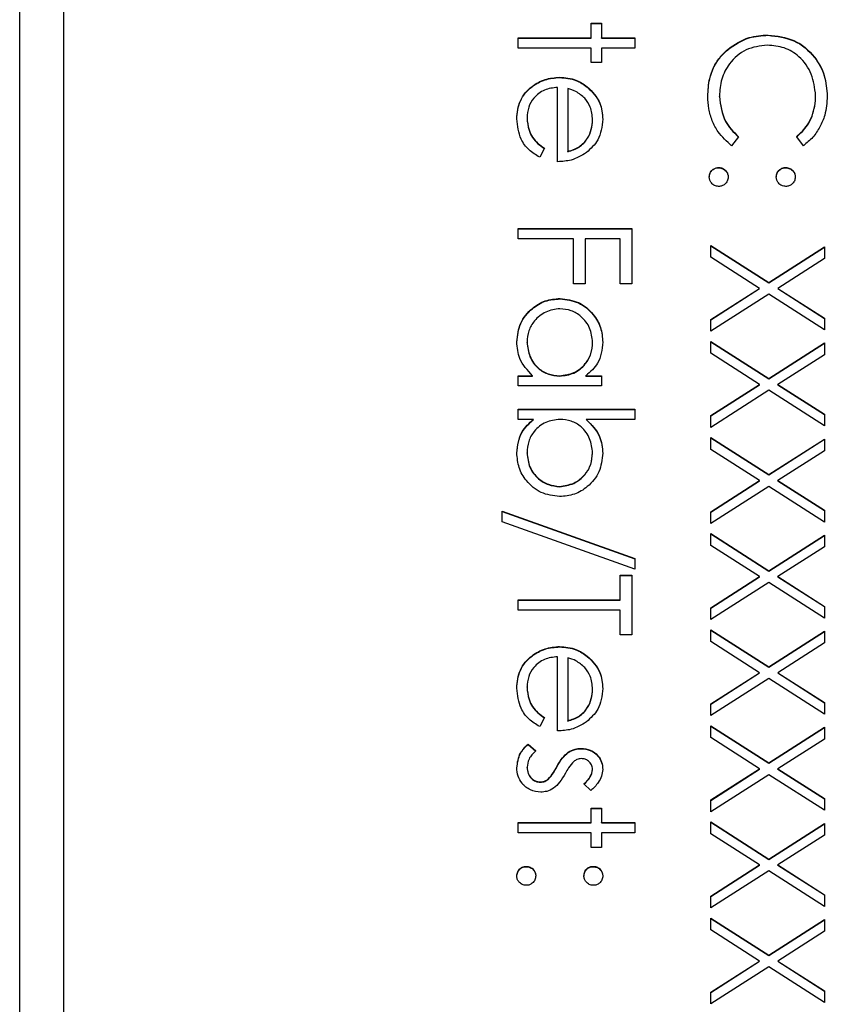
# Model space of a CAD drawing. Header units: millimetres. Extents: x 411 to 1892, y 42 to 1259.
# Tile 9 of 25: x 1751.27 to 1760.5, y 649.01 to 660.27. Entities that reach past the tile are written whole.
import ezdxf

# ---------------------------------------------------------------- set-up
doc = ezdxf.new("R2010")
doc.units = ezdxf.units.MM

msp = doc.modelspace()

# ---------------------------------------------------------------- linework, layer by layer
at = {"color": 7, "linetype": 'Continuous', "lineweight": 25}
for p, q in [((1751.268, 643.373), (1751.268, 684.373)), ((1751.768, 681.863), (1751.768, 645.887)), ((1757.801, 660.228), (1757.918, 660.228)), ((1757.801, 660.061), (1757.801, 660.228)), ((1757.801, 660.224), (1757.918, 660.224)), ((1757.918, 660.228), (1757.918, 660.061)), ((1756.968, 660.061), (1757.801, 660.061)), ((1756.968, 659.944), (1756.968, 660.061)), ((1756.968, 660.057), (1757.801, 660.057)), ((1757.801, 660.057), (1757.801, 660.061)), ((1757.918, 660.061), (1758.301, 660.061)), ((1757.918, 660.057), (1757.918, 660.061)), ((1757.918, 660.057), (1758.301, 660.057)), ((1758.301, 660.061), (1758.301, 659.944)), ((1759.825, 660.091), (1759.825, 660.094)), ((1757.801, 659.944), (1756.968, 659.944)), ((1757.801, 659.778), (1757.801, 659.944)), ((1757.918, 659.944), (1757.918, 659.778)), ((1758.301, 659.944), (1757.918, 659.944)), ((1759.362, 659.926), (1759.362, 659.93)), ((1757.918, 659.778), (1757.801, 659.778)), ((1757.44, 659.608), (1757.44, 659.611)), ((1757.418, 658.645), (1757.418, 659.495)), ((1757.534, 659.482), (1757.534, 658.762)), ((1757.757, 659.498), (1757.757, 659.502)), ((1759.268, 659.391), (1759.268, 659.395)), ((1760.368, 659.399), (1760.368, 659.403)), ((1757.068, 659.145), (1757.068, 659.148)), ((1757.818, 659.121), (1757.818, 659.125)), ((1759.484, 658.931), (1759.407, 658.828)), ((1760.229, 658.828), (1760.151, 658.931)), ((1757.268, 658.799), (1757.213, 658.695)), ((1757.534, 658.758), (1757.534, 658.762)), ((1759.259, 658.575), (1759.259, 658.579)), ((1760.026, 658.575), (1760.026, 658.579)), ((1756.968, 657.763), (1756.968, 657.879)), ((1756.968, 657.879), (1758.268, 657.879)), ((1756.968, 657.875), (1758.268, 657.875)), ((1758.268, 657.879), (1758.268, 657.246)), ((1757.601, 657.763), (1756.968, 657.763)), ((1757.601, 657.246), (1757.601, 657.763)), ((1757.734, 657.763), (1757.734, 657.246)), ((1758.134, 657.763), (1757.734, 657.763)), ((1758.134, 657.246), (1758.134, 657.763)), ((1759.168, 657.688), (1759.831, 657.263)), ((1759.168, 657.553), (1759.168, 657.688)), ((1759.168, 657.684), (1759.831, 657.26)), ((1759.831, 657.263), (1760.468, 657.671)), ((1760.468, 657.671), (1760.468, 657.536)), ((1759.831, 657.26), (1760.468, 657.667)), ((1759.725, 657.196), (1759.168, 657.553)), ((1760.468, 657.536), (1759.936, 657.196)), ((1757.734, 657.246), (1757.601, 657.246)), ((1758.268, 657.246), (1758.134, 657.246)), ((1759.831, 657.26), (1759.831, 657.263)), ((1759.168, 656.839), (1759.725, 657.196)), ((1759.168, 656.836), (1759.725, 657.193)), ((1759.831, 657.129), (1759.168, 656.705)), ((1759.725, 657.193), (1759.725, 657.196)), ((1760.468, 656.722), (1759.831, 657.129)), ((1759.936, 657.196), (1760.468, 656.856)), ((1759.936, 657.193), (1759.936, 657.196)), ((1759.936, 657.193), (1760.468, 656.852)), ((1757.445, 657.076), (1757.445, 657.08)), ((1759.168, 656.705), (1759.168, 656.839)), ((1760.468, 656.856), (1760.468, 656.722)), ((1757.068, 656.577), (1757.068, 656.581)), ((1757.818, 656.576), (1757.818, 656.579)), ((1759.168, 656.588), (1759.831, 656.164)), ((1759.168, 656.454), (1759.168, 656.588)), ((1759.168, 656.585), (1759.831, 656.16)), ((1759.831, 656.164), (1760.468, 656.572)), ((1759.831, 656.16), (1760.468, 656.568)), ((1760.468, 656.572), (1760.468, 656.437)), ((1759.725, 656.097), (1759.168, 656.454)), ((1760.468, 656.437), (1759.936, 656.097)), ((1756.968, 656.197), (1757.132, 656.197)), ((1756.968, 656.08), (1756.968, 656.197)), ((1756.968, 656.193), (1757.132, 656.193)), ((1757.132, 656.193), (1757.132, 656.197)), ((1757.441, 656.193), (1757.441, 656.197)), ((1757.742, 656.197), (1757.918, 656.197)), ((1757.742, 656.193), (1757.742, 656.197)), ((1757.742, 656.193), (1757.918, 656.193)), ((1757.918, 656.197), (1757.918, 656.08)), ((1759.168, 655.74), (1759.725, 656.097)), ((1759.168, 655.737), (1759.725, 656.093)), ((1759.725, 656.093), (1759.725, 656.097)), ((1759.831, 656.16), (1759.831, 656.164)), ((1759.936, 656.097), (1760.468, 655.757)), ((1759.936, 656.093), (1759.936, 656.097)), ((1759.936, 656.093), (1760.468, 655.753)), ((1757.918, 656.08), (1756.968, 656.08)), ((1759.831, 656.03), (1759.168, 655.606)), ((1760.468, 655.622), (1759.831, 656.03)), ((1756.968, 655.814), (1758.301, 655.814)), ((1756.968, 655.697), (1756.968, 655.814)), ((1756.968, 655.81), (1758.301, 655.81)), ((1758.301, 655.814), (1758.301, 655.697)), ((1760.468, 655.757), (1760.468, 655.622)), ((1757.143, 655.697), (1756.968, 655.697)), ((1757.143, 655.694), (1757.143, 655.697)), ((1758.301, 655.697), (1757.745, 655.697)), ((1757.745, 655.694), (1757.745, 655.697)), ((1759.168, 655.606), (1759.168, 655.74)), ((1759.168, 655.489), (1759.831, 655.065)), ((1759.168, 655.354), (1759.168, 655.489)), ((1759.168, 655.485), (1759.831, 655.061)), ((1759.831, 655.065), (1760.468, 655.472)), ((1759.831, 655.061), (1760.468, 655.469)), ((1760.468, 655.472), (1760.468, 655.338)), ((1757.068, 655.311), (1757.068, 655.315)), ((1757.818, 655.309), (1757.818, 655.313)), ((1759.725, 654.998), (1759.168, 655.354)), ((1760.468, 655.338), (1759.936, 654.998)), ((1759.168, 654.641), (1759.725, 654.998)), ((1759.168, 654.637), (1759.725, 654.994)), ((1759.725, 654.994), (1759.725, 654.998)), ((1759.831, 655.061), (1759.831, 655.065)), ((1759.936, 654.998), (1760.468, 654.658)), ((1759.936, 654.994), (1759.936, 654.998)), ((1759.936, 654.994), (1760.468, 654.654)), ((1757.441, 654.927), (1757.441, 654.931)), ((1759.831, 654.93), (1759.168, 654.506)), ((1760.468, 654.523), (1759.831, 654.93)), ((1756.784, 654.648), (1758.301, 654.105)), ((1756.784, 654.525), (1756.784, 654.648)), ((1756.784, 654.644), (1758.301, 654.101)), ((1759.168, 654.506), (1759.168, 654.641)), ((1760.468, 654.658), (1760.468, 654.523)), ((1758.301, 653.982), (1756.784, 654.525)), ((1759.168, 654.39), (1759.831, 653.966)), ((1759.168, 654.255), (1759.168, 654.39)), ((1759.168, 654.386), (1759.831, 653.962)), ((1759.831, 653.966), (1760.468, 654.373)), ((1759.831, 653.962), (1760.468, 654.369)), ((1760.468, 654.373), (1760.468, 654.239)), ((1759.725, 653.898), (1759.168, 654.255)), ((1760.468, 654.239), (1759.936, 653.898)), ((1758.301, 654.105), (1758.301, 653.982)), ((1759.831, 653.962), (1759.831, 653.966)), ((1758.134, 653.915), (1758.268, 653.915)), ((1758.134, 653.632), (1758.134, 653.915)), ((1758.134, 653.911), (1758.268, 653.911)), ((1758.268, 653.915), (1758.268, 653.232)), ((1759.168, 653.542), (1759.725, 653.898)), ((1759.168, 653.538), (1759.725, 653.895)), ((1759.725, 653.895), (1759.725, 653.898)), ((1759.936, 653.898), (1760.468, 653.558)), ((1759.936, 653.895), (1759.936, 653.898)), ((1759.936, 653.895), (1760.468, 653.555)), ((1759.831, 653.831), (1759.168, 653.407)), ((1760.468, 653.424), (1759.831, 653.831)), ((1756.968, 653.632), (1758.134, 653.632)), ((1756.968, 653.515), (1756.968, 653.632)), ((1756.968, 653.628), (1758.134, 653.628)), ((1758.134, 653.628), (1758.134, 653.632)), ((1758.134, 653.515), (1756.968, 653.515)), ((1758.134, 653.232), (1758.134, 653.515)), ((1759.168, 653.407), (1759.168, 653.542)), ((1760.468, 653.558), (1760.468, 653.424)), ((1759.168, 653.29), (1759.831, 652.866)), ((1759.168, 653.156), (1759.168, 653.29)), ((1759.168, 653.287), (1759.831, 652.863)), ((1758.268, 653.232), (1758.134, 653.232)), ((1759.831, 652.866), (1760.468, 653.274)), ((1759.831, 652.863), (1760.468, 653.27)), ((1760.468, 653.274), (1760.468, 653.139)), ((1757.44, 653.095), (1757.44, 653.099)), ((1759.725, 652.799), (1759.168, 653.156)), ((1760.468, 653.139), (1759.936, 652.799)), ((1757.418, 652.133), (1757.418, 652.982)), ((1757.534, 652.97), (1757.534, 652.25)), ((1757.757, 652.986), (1757.757, 652.99)), ((1759.831, 652.863), (1759.831, 652.866)), ((1759.168, 652.442), (1759.725, 652.799)), ((1759.168, 652.439), (1759.725, 652.796)), ((1759.831, 652.732), (1759.168, 652.308)), ((1759.725, 652.796), (1759.725, 652.799)), ((1760.468, 652.324), (1759.831, 652.732)), ((1759.936, 652.799), (1760.468, 652.459)), ((1759.936, 652.796), (1759.936, 652.799)), ((1759.936, 652.796), (1760.468, 652.455)), ((1757.068, 652.632), (1757.068, 652.636)), ((1757.818, 652.609), (1757.818, 652.613)), ((1759.168, 652.308), (1759.168, 652.442)), ((1760.468, 652.459), (1760.468, 652.324)), ((1757.268, 652.286), (1757.213, 652.183)), ((1757.534, 652.246), (1757.534, 652.25)), ((1759.168, 652.191), (1759.831, 651.767)), ((1759.168, 652.057), (1759.168, 652.191)), ((1759.168, 652.188), (1759.831, 651.763)), ((1759.831, 651.767), (1760.468, 652.175)), ((1759.831, 651.763), (1760.468, 652.171)), ((1760.468, 652.175), (1760.468, 652.04)), ((1759.725, 651.7), (1759.168, 652.057)), ((1760.468, 652.04), (1759.936, 651.7)), ((1757.08, 651.983), (1757.168, 651.906)), ((1757.08, 651.979), (1757.08, 651.983)), ((1757.08, 651.979), (1757.168, 651.902)), ((1757.685, 651.929), (1757.685, 651.933)), ((1757.539, 651.886), (1757.539, 651.89)), ((1757.068, 651.714), (1757.068, 651.718)), ((1757.409, 651.722), (1757.409, 651.726)), ((1759.831, 651.763), (1759.831, 651.767)), ((1757.818, 651.689), (1757.818, 651.693)), ((1759.168, 651.343), (1759.725, 651.7)), ((1759.168, 651.339), (1759.725, 651.696)), ((1759.831, 651.632), (1759.168, 651.209)), ((1759.725, 651.696), (1759.725, 651.7)), ((1760.468, 651.225), (1759.831, 651.632)), ((1759.936, 651.7), (1760.468, 651.36)), ((1759.936, 651.696), (1759.936, 651.7)), ((1759.936, 651.696), (1760.468, 651.356)), ((1757.221, 651.546), (1757.221, 651.55)), ((1757.311, 651.578), (1757.311, 651.582)), ((1757.799, 651.45), (1757.718, 651.529)), ((1757.801, 651.25), (1757.918, 651.25)), ((1757.801, 651.084), (1757.801, 651.25)), ((1757.918, 651.25), (1757.918, 651.084)), ((1759.168, 651.209), (1759.168, 651.343)), ((1760.468, 651.36), (1760.468, 651.225)), ((1757.801, 651.247), (1757.918, 651.247)), ((1756.968, 651.084), (1757.801, 651.084)), ((1756.968, 650.967), (1756.968, 651.084)), ((1756.968, 651.08), (1757.801, 651.08)), ((1757.801, 651.08), (1757.801, 651.084)), ((1757.918, 651.084), (1758.301, 651.084)), ((1757.918, 651.08), (1757.918, 651.084)), ((1757.918, 651.08), (1758.301, 651.08)), ((1758.301, 651.084), (1758.301, 650.967)), ((1759.168, 651.092), (1759.831, 650.668)), ((1759.168, 650.957), (1759.168, 651.092)), ((1759.168, 651.088), (1759.831, 650.664)), ((1759.831, 650.668), (1760.468, 651.075)), ((1759.831, 650.664), (1760.468, 651.072)), ((1760.468, 651.075), (1760.468, 650.941)), ((1757.801, 650.967), (1756.968, 650.967)), ((1757.801, 650.8), (1757.801, 650.967)), ((1757.918, 650.967), (1757.918, 650.8)), ((1758.301, 650.967), (1757.918, 650.967)), ((1759.725, 650.601), (1759.168, 650.957)), ((1760.468, 650.941), (1759.936, 650.601)), ((1757.918, 650.8), (1757.801, 650.8)), ((1757.059, 650.58), (1757.059, 650.584)), ((1757.826, 650.58), (1757.826, 650.584)), ((1759.168, 650.244), (1759.725, 650.601)), ((1759.168, 650.24), (1759.725, 650.597)), ((1759.725, 650.597), (1759.725, 650.601)), ((1759.831, 650.664), (1759.831, 650.668)), ((1759.936, 650.601), (1760.468, 650.26)), ((1759.936, 650.597), (1759.936, 650.601)), ((1759.936, 650.597), (1760.468, 650.257)), ((1759.831, 650.533), (1759.168, 650.109)), ((1760.468, 650.126), (1759.831, 650.533)), ((1759.168, 650.109), (1759.168, 650.244)), ((1760.468, 650.26), (1760.468, 650.126)), ((1759.168, 649.993), (1759.831, 649.568)), ((1759.168, 649.858), (1759.168, 649.993)), ((1759.168, 649.989), (1759.831, 649.565)), ((1759.831, 649.568), (1760.468, 649.976)), ((1759.831, 649.565), (1760.468, 649.972)), ((1760.468, 649.976), (1760.468, 649.841)), ((1759.725, 649.501), (1759.168, 649.858)), ((1760.468, 649.841), (1759.936, 649.501)), ((1759.831, 649.565), (1759.831, 649.568)), ((1759.168, 649.145), (1759.725, 649.501)), ((1759.168, 649.141), (1759.725, 649.498)), ((1759.725, 649.498), (1759.725, 649.501)), ((1759.936, 649.501), (1760.468, 649.161)), ((1759.936, 649.498), (1759.936, 649.501)), ((1759.936, 649.498), (1760.468, 649.158)), ((1759.831, 649.434), (1759.168, 649.01)), ((1760.468, 649.027), (1759.831, 649.434)), ((1759.168, 649.01), (1759.168, 649.145)), ((1760.468, 649.161), (1760.468, 649.027))]:
    msp.add_line(p, q, dxfattribs=at)
for points, knots in [([(1759.362, 659.93), (1759.44, 659.983), (1759.581, 660.079), (1759.751, 660.09), (1759.825, 660.094)], [0, 0, 0, 0, 0.559029, 1, 1, 1, 1]), ([(1759.362, 659.926), (1759.44, 659.98), (1759.581, 660.076), (1759.751, 660.086), (1759.825, 660.091)], [0, 0, 0, 0, 0.559029, 1, 1, 1, 1]), ([(1759.825, 660.094), (1759.927, 660.082), (1760.131, 660.059), (1760.354, 659.867), (1760.483, 659.635), (1760.495, 659.475), (1760.501, 659.395)], [0, 0, 0, 0, 0.279512, 0.55908, 0.779374, 1, 1, 1, 1]), ([(1759.825, 660.091), (1759.927, 660.079), (1760.131, 660.055), (1760.354, 659.863), (1760.483, 659.632), (1760.495, 659.472), (1760.501, 659.392)], [0, 0, 0, 0, 0.279512, 0.55908, 0.779374, 1, 1, 1, 1]), ([(1759.134, 659.394), (1759.138, 659.462), (1759.144, 659.575), (1759.198, 659.723), (1759.266, 659.838), (1759.33, 659.899), (1759.362, 659.93)], [0, 0, 0, 0, 0.339838, 0.559927, 0.779959, 1, 1, 1, 1]), ([(1759.134, 659.39), (1759.138, 659.458), (1759.144, 659.571), (1759.198, 659.719), (1759.266, 659.834), (1759.33, 659.895), (1759.362, 659.926)], [0, 0, 0, 0, 0.339838, 0.559927, 0.779959, 1, 1, 1, 1]), ([(1759.816, 659.978), (1759.732, 659.968), (1759.564, 659.948), (1759.383, 659.785), (1759.282, 659.592), (1759.272, 659.46), (1759.268, 659.395)], [0, 0, 0, 0, 0.279434, 0.558921, 0.779283, 1, 1, 1, 1]), ([(1760.368, 659.403), (1760.358, 659.486), (1760.339, 659.651), (1760.198, 659.845), (1760.013, 659.96), (1759.882, 659.972), (1759.816, 659.978)], [0, 0, 0, 0, 0.279856, 0.559519, 0.779686, 1, 1, 1, 1]), ([(1756.951, 659.134), (1756.957, 659.206), (1756.97, 659.35), (1757.109, 659.505), (1757.271, 659.596), (1757.384, 659.606), (1757.44, 659.611)], [0, 0, 0, 0, 0.279885, 0.558859, 0.779462, 1, 1, 1, 1]), ([(1756.951, 659.13), (1756.957, 659.202), (1756.97, 659.347), (1757.109, 659.502), (1757.271, 659.592), (1757.384, 659.603), (1757.44, 659.608)], [0, 0, 0, 0, 0.279885, 0.558859, 0.779462, 1, 1, 1, 1]), ([(1757.44, 659.611), (1757.505, 659.606), (1757.62, 659.595), (1757.715, 659.531), (1757.757, 659.502)], [0, 0, 0, 0, 0.559427, 1, 1, 1, 1]), ([(1757.44, 659.608), (1757.505, 659.602), (1757.62, 659.592), (1757.715, 659.527), (1757.757, 659.498)], [0, 0, 0, 0, 0.559427, 1, 1, 1, 1]), ([(1757.418, 659.495), (1757.366, 659.489), (1757.263, 659.477), (1757.147, 659.385), (1757.078, 659.27), (1757.071, 659.189), (1757.068, 659.148)], [0, 0, 0, 0, 0.279963, 0.559359, 0.779526, 1, 1, 1, 1]), ([(1757.729, 659.37), (1757.697, 659.398), (1757.639, 659.449), (1757.566, 659.472), (1757.534, 659.482)], [0, 0, 0, 0, 0.558795, 1, 1, 1, 1]), ([(1757.757, 659.502), (1757.815, 659.444), (1757.917, 659.339), (1757.929, 659.195), (1757.934, 659.131)], [0, 0, 0, 0, 0.558577, 1, 1, 1, 1]), ([(1757.757, 659.498), (1757.815, 659.44), (1757.917, 659.336), (1757.929, 659.191), (1757.934, 659.127)], [0, 0, 0, 0, 0.5585773, 1, 1, 1, 1]), ([(1757.818, 659.125), (1757.813, 659.175), (1757.805, 659.265), (1757.752, 659.338), (1757.729, 659.37)], [0, 0, 0, 0, 0.559458, 1, 1, 1, 1]), ([(1759.407, 658.828), (1759.352, 658.878), (1759.26, 658.96), (1759.182, 659.112), (1759.141, 659.25), (1759.136, 659.346), (1759.134, 659.394)], [0, 0, 0, 0, 0.339341, 0.559515, 0.77972, 1, 1, 1, 1]), ([(1759.268, 659.395), (1759.28, 659.294), (1759.302, 659.114), (1759.428, 658.987), (1759.484, 658.931)], [0, 0, 0, 0, 0.558772, 1, 1, 1, 1]), ([(1759.268, 659.391), (1759.28, 659.29), (1759.302, 659.111), (1759.428, 658.983), (1759.484, 658.927)], [0, 0, 0, 0, 0.558772, 1, 1, 1, 1]), ([(1760.151, 658.931), (1760.195, 658.973), (1760.268, 659.043), (1760.33, 659.17), (1760.362, 659.284), (1760.366, 659.363), (1760.368, 659.403)], [0, 0, 0, 0, 0.339327, 0.559466, 0.779727, 1, 1, 1, 1]), ([(1760.151, 658.927), (1760.195, 658.969), (1760.268, 659.039), (1760.33, 659.166), (1760.362, 659.281), (1760.366, 659.359), (1760.368, 659.399)], [0, 0, 0, 0, 0.339327, 0.559466, 0.779727, 1, 1, 1, 1]), ([(1760.501, 659.395), (1760.496, 659.321), (1760.488, 659.199), (1760.42, 659.041), (1760.34, 658.92), (1760.266, 658.859), (1760.229, 658.828)], [0, 0, 0, 0, 0.33969, 0.55984, 0.77993, 1, 1, 1, 1]), ([(1757.068, 659.148), (1757.072, 659.101), (1757.08, 659.022), (1757.128, 658.921), (1757.191, 658.852), (1757.242, 658.816), (1757.268, 658.799)], [0, 0, 0, 0, 0.339465, 0.559626, 0.779498, 1, 1, 1, 1]), ([(1757.068, 659.145), (1757.072, 659.097), (1757.08, 659.018), (1757.128, 658.918), (1757.191, 658.848), (1757.242, 658.813), (1757.268, 658.795)], [0, 0, 0, 0, 0.339465, 0.559626, 0.779498, 1, 1, 1, 1]), ([(1757.213, 658.695), (1757.17, 658.722), (1757.084, 658.775), (1756.974, 658.924), (1756.96, 659.054), (1756.951, 659.134)], [0, 0, 0, 0, 0.280919, 0.561407, 1, 1, 1, 1]), ([(1757.534, 658.762), (1757.579, 658.776), (1757.669, 658.805), (1757.76, 658.904), (1757.809, 659.015), (1757.815, 659.088), (1757.818, 659.125)], [0, 0, 0, 0, 0.280138, 0.559194, 0.779598, 1, 1, 1, 1]), ([(1757.534, 658.758), (1757.579, 658.773), (1757.669, 658.801), (1757.76, 658.901), (1757.809, 659.011), (1757.815, 659.085), (1757.818, 659.121)], [0, 0, 0, 0, 0.280138, 0.559194, 0.779598, 1, 1, 1, 1]), ([(1757.934, 659.131), (1757.925, 659.047), (1757.907, 658.896), (1757.796, 658.794), (1757.747, 658.749)], [0, 0, 0, 0, 0.558919, 1, 1, 1, 1]), ([(1757.747, 658.749), (1757.69, 658.715), (1757.588, 658.654), (1757.47, 658.648), (1757.418, 658.645)], [0, 0, 0, 0, 0.558897, 1, 1, 1, 1]), ([(1759.151, 658.47), (1759.153, 658.486), (1759.157, 658.518), (1759.186, 658.553), (1759.222, 658.575), (1759.247, 658.577), (1759.259, 658.579)], [0, 0, 0, 0, 0.279581, 0.559143, 0.779575, 1, 1, 1, 1]), ([(1759.151, 658.467), (1759.153, 658.483), (1759.157, 658.515), (1759.186, 658.55), (1759.222, 658.572), (1759.247, 658.574), (1759.259, 658.575)], [0, 0, 0, 0, 0.2795812, 0.5591432, 0.7795754, 1, 1, 1, 1]), ([(1759.259, 658.579), (1759.275, 658.577), (1759.307, 658.573), (1759.343, 658.544), (1759.364, 658.508), (1759.367, 658.483), (1759.368, 658.47)], [0, 0, 0, 0, 0.2795762, 0.5592837, 0.7795524, 1, 1, 1, 1]), ([(1759.259, 658.575), (1759.275, 658.573), (1759.307, 658.569), (1759.343, 658.54), (1759.364, 658.504), (1759.367, 658.479), (1759.368, 658.467)], [0, 0, 0, 0, 0.279576, 0.559284, 0.779552, 1, 1, 1, 1]), ([(1759.918, 658.47), (1759.92, 658.486), (1759.923, 658.518), (1759.953, 658.554), (1759.988, 658.575), (1760.013, 658.578), (1760.026, 658.579)], [0, 0, 0, 0, 0.279647, 0.559299, 0.779615, 1, 1, 1, 1]), ([(1759.918, 658.467), (1759.92, 658.483), (1759.923, 658.515), (1759.953, 658.55), (1759.988, 658.572), (1760.013, 658.574), (1760.026, 658.575)], [0, 0, 0, 0, 0.279647, 0.559299, 0.779615, 1, 1, 1, 1]), ([(1760.026, 658.579), (1760.042, 658.577), (1760.074, 658.573), (1760.109, 658.543), (1760.131, 658.508), (1760.133, 658.483), (1760.134, 658.47)], [0, 0, 0, 0, 0.2795852, 0.5594544, 0.7796968, 1, 1, 1, 1]), ([(1760.026, 658.575), (1760.042, 658.573), (1760.074, 658.569), (1760.109, 658.54), (1760.131, 658.504), (1760.133, 658.479), (1760.134, 658.467)], [0, 0, 0, 0, 0.279585, 0.559454, 0.779697, 1, 1, 1, 1]), ([(1759.259, 658.362), (1759.243, 658.364), (1759.211, 658.368), (1759.176, 658.397), (1759.154, 658.433), (1759.152, 658.458), (1759.151, 658.47)], [0, 0, 0, 0, 0.279469, 0.559358, 0.779674, 1, 1, 1, 1]), ([(1759.368, 658.47), (1759.366, 658.454), (1759.362, 658.422), (1759.332, 658.387), (1759.297, 658.365), (1759.272, 658.363), (1759.259, 658.362)], [0, 0, 0, 0, 0.279602, 0.559212, 0.779475, 1, 1, 1, 1]), ([(1760.026, 658.362), (1760.01, 658.364), (1759.978, 658.368), (1759.943, 658.397), (1759.921, 658.433), (1759.919, 658.458), (1759.918, 658.47)], [0, 0, 0, 0, 0.279517, 0.559326, 0.779544, 1, 1, 1, 1]), ([(1760.134, 658.47), (1760.133, 658.454), (1760.129, 658.422), (1760.099, 658.387), (1760.064, 658.365), (1760.039, 658.363), (1760.026, 658.362)], [0, 0, 0, 0, 0.279602, 0.559212, 0.779475, 1, 1, 1, 1]), ([(1756.951, 656.585), (1756.96, 656.658), (1756.977, 656.804), (1757.111, 656.965), (1757.273, 657.065), (1757.388, 657.075), (1757.445, 657.08)], [0, 0, 0, 0, 0.279573, 0.559333, 0.779589, 1, 1, 1, 1]), ([(1756.951, 656.581), (1756.96, 656.654), (1756.977, 656.8), (1757.111, 656.961), (1757.273, 657.061), (1757.388, 657.071), (1757.445, 657.076)], [0, 0, 0, 0, 0.279573, 0.559333, 0.779589, 1, 1, 1, 1]), ([(1757.445, 657.08), (1757.518, 657.071), (1757.664, 657.053), (1757.822, 656.915), (1757.92, 656.753), (1757.929, 656.638), (1757.934, 656.581)], [0, 0, 0, 0, 0.279413, 0.559191, 0.779548, 1, 1, 1, 1]), ([(1757.445, 657.076), (1757.518, 657.067), (1757.664, 657.049), (1757.822, 656.911), (1757.92, 656.749), (1757.929, 656.635), (1757.934, 656.577)], [0, 0, 0, 0, 0.279413, 0.559191, 0.779548, 1, 1, 1, 1]), ([(1757.444, 656.963), (1757.389, 656.955), (1757.278, 656.939), (1757.154, 656.837), (1757.08, 656.712), (1757.072, 656.624), (1757.068, 656.581)], [0, 0, 0, 0, 0.279429, 0.559146, 0.77957, 1, 1, 1, 1]), ([(1757.818, 656.579), (1757.811, 656.635), (1757.798, 656.746), (1757.699, 656.873), (1757.575, 656.949), (1757.488, 656.958), (1757.444, 656.963)], [0, 0, 0, 0, 0.279767, 0.559291, 0.779719, 1, 1, 1, 1]), ([(1757.132, 656.197), (1757.074, 656.258), (1756.969, 656.368), (1756.956, 656.518), (1756.951, 656.585)], [0, 0, 0, 0, 0.558763, 1, 1, 1, 1]), ([(1757.068, 656.581), (1757.074, 656.525), (1757.088, 656.414), (1757.183, 656.284), (1757.309, 656.208), (1757.397, 656.201), (1757.441, 656.197)], [0, 0, 0, 0, 0.279822, 0.559387, 0.779603, 1, 1, 1, 1]), ([(1757.068, 656.577), (1757.074, 656.521), (1757.088, 656.41), (1757.183, 656.28), (1757.309, 656.205), (1757.397, 656.197), (1757.441, 656.193)], [0, 0, 0, 0, 0.279822, 0.559387, 0.779603, 1, 1, 1, 1]), ([(1757.441, 656.197), (1757.497, 656.203), (1757.61, 656.216), (1757.734, 656.321), (1757.807, 656.447), (1757.814, 656.535), (1757.818, 656.579)], [0, 0, 0, 0, 0.27966, 0.55921, 0.779487, 1, 1, 1, 1]), ([(1757.441, 656.193), (1757.497, 656.199), (1757.61, 656.212), (1757.734, 656.317), (1757.807, 656.443), (1757.814, 656.532), (1757.818, 656.576)], [0, 0, 0, 0, 0.27966, 0.55921, 0.779487, 1, 1, 1, 1]), ([(1757.934, 656.581), (1757.925, 656.495), (1757.907, 656.342), (1757.792, 656.241), (1757.742, 656.197)], [0, 0, 0, 0, 0.559062, 1, 1, 1, 1]), ([(1756.951, 655.314), (1756.961, 655.399), (1756.979, 655.552), (1757.093, 655.653), (1757.143, 655.697)], [0, 0, 0, 0, 0.558922, 1, 1, 1, 1]), ([(1756.951, 655.31), (1756.961, 655.395), (1756.979, 655.548), (1757.093, 655.649), (1757.143, 655.694)], [0, 0, 0, 0, 0.558922, 1, 1, 1, 1]), ([(1757.444, 655.697), (1757.388, 655.691), (1757.276, 655.678), (1757.151, 655.574), (1757.078, 655.447), (1757.071, 655.359), (1757.068, 655.315)], [0, 0, 0, 0, 0.279639, 0.559192, 0.779512, 1, 1, 1, 1]), ([(1757.818, 655.313), (1757.811, 655.369), (1757.797, 655.48), (1757.702, 655.61), (1757.576, 655.686), (1757.488, 655.693), (1757.444, 655.697)], [0, 0, 0, 0, 0.279786, 0.559477, 0.779627, 1, 1, 1, 1]), ([(1757.745, 655.697), (1757.805, 655.636), (1757.913, 655.527), (1757.928, 655.377), (1757.934, 655.31)], [0, 0, 0, 0, 0.559294, 1, 1, 1, 1]), ([(1757.745, 655.694), (1757.805, 655.633), (1757.913, 655.524), (1757.928, 655.373), (1757.934, 655.306)], [0, 0, 0, 0, 0.559294, 1, 1, 1, 1]), ([(1757.441, 654.814), (1757.368, 654.823), (1757.222, 654.841), (1757.063, 654.979), (1756.966, 655.142), (1756.956, 655.256), (1756.951, 655.314)], [0, 0, 0, 0, 0.2794326, 0.5592159, 0.7795587, 1, 1, 1, 1]), ([(1757.068, 655.315), (1757.074, 655.259), (1757.087, 655.148), (1757.186, 655.021), (1757.31, 654.945), (1757.397, 654.936), (1757.441, 654.931)], [0, 0, 0, 0, 0.279756, 0.559279, 0.779725, 1, 1, 1, 1]), ([(1757.068, 655.311), (1757.074, 655.255), (1757.087, 655.144), (1757.186, 655.018), (1757.31, 654.942), (1757.397, 654.932), (1757.441, 654.927)], [0, 0, 0, 0, 0.279756, 0.559279, 0.779725, 1, 1, 1, 1]), ([(1757.441, 654.931), (1757.496, 654.939), (1757.607, 654.955), (1757.731, 655.056), (1757.805, 655.182), (1757.813, 655.269), (1757.818, 655.313)], [0, 0, 0, 0, 0.279403, 0.559104, 0.779552, 1, 1, 1, 1]), ([(1757.934, 655.31), (1757.926, 655.237), (1757.909, 655.091), (1757.775, 654.93), (1757.613, 654.829), (1757.498, 654.819), (1757.441, 654.814)], [0, 0, 0, 0, 0.279577, 0.559334, 0.779604, 1, 1, 1, 1]), ([(1757.441, 654.927), (1757.496, 654.935), (1757.607, 654.951), (1757.731, 655.053), (1757.805, 655.178), (1757.813, 655.266), (1757.818, 655.309)], [0, 0, 0, 0, 0.279403, 0.559104, 0.779552, 1, 1, 1, 1]), ([(1756.951, 652.621), (1756.957, 652.694), (1756.97, 652.838), (1757.109, 652.993), (1757.271, 653.083), (1757.384, 653.094), (1757.44, 653.099)], [0, 0, 0, 0, 0.279885, 0.558859, 0.779462, 1, 1, 1, 1]), ([(1756.951, 652.618), (1756.957, 652.69), (1756.97, 652.834), (1757.109, 652.989), (1757.271, 653.08), (1757.384, 653.09), (1757.44, 653.095)], [0, 0, 0, 0, 0.2798853, 0.5588589, 0.779462, 1, 1, 1, 1]), ([(1757.44, 653.099), (1757.505, 653.093), (1757.62, 653.083), (1757.715, 653.018), (1757.757, 652.99)], [0, 0, 0, 0, 0.559427, 1, 1, 1, 1]), ([(1757.44, 653.095), (1757.505, 653.09), (1757.62, 653.079), (1757.715, 653.015), (1757.757, 652.986)], [0, 0, 0, 0, 0.559427, 1, 1, 1, 1]), ([(1757.418, 652.982), (1757.366, 652.976), (1757.263, 652.964), (1757.147, 652.873), (1757.078, 652.757), (1757.071, 652.676), (1757.068, 652.636)], [0, 0, 0, 0, 0.279963, 0.559359, 0.779526, 1, 1, 1, 1]), ([(1757.729, 652.857), (1757.697, 652.886), (1757.639, 652.936), (1757.566, 652.96), (1757.534, 652.97)], [0, 0, 0, 0, 0.5587953, 1, 1, 1, 1]), ([(1757.757, 652.99), (1757.815, 652.931), (1757.917, 652.827), (1757.929, 652.682), (1757.934, 652.619)], [0, 0, 0, 0, 0.558577, 1, 1, 1, 1]), ([(1757.757, 652.986), (1757.815, 652.928), (1757.917, 652.823), (1757.929, 652.679), (1757.934, 652.615)], [0, 0, 0, 0, 0.558577, 1, 1, 1, 1]), ([(1757.818, 652.613), (1757.813, 652.663), (1757.805, 652.753), (1757.752, 652.825), (1757.729, 652.857)], [0, 0, 0, 0, 0.559458, 1, 1, 1, 1]), ([(1757.213, 652.183), (1757.17, 652.209), (1757.084, 652.262), (1756.974, 652.412), (1756.96, 652.542), (1756.951, 652.621)], [0, 0, 0, 0, 0.280919, 0.561407, 1, 1, 1, 1]), ([(1757.068, 652.636), (1757.072, 652.588), (1757.08, 652.509), (1757.128, 652.409), (1757.191, 652.339), (1757.242, 652.304), (1757.268, 652.286)], [0, 0, 0, 0, 0.339465, 0.559626, 0.779498, 1, 1, 1, 1]), ([(1757.068, 652.632), (1757.072, 652.585), (1757.08, 652.506), (1757.128, 652.405), (1757.191, 652.336), (1757.242, 652.3), (1757.268, 652.283)], [0, 0, 0, 0, 0.339465, 0.559626, 0.779498, 1, 1, 1, 1]), ([(1757.534, 652.25), (1757.579, 652.264), (1757.669, 652.292), (1757.76, 652.392), (1757.809, 652.503), (1757.815, 652.576), (1757.818, 652.613)], [0, 0, 0, 0, 0.280138, 0.559194, 0.779598, 1, 1, 1, 1]), ([(1757.534, 652.246), (1757.579, 652.26), (1757.669, 652.289), (1757.76, 652.388), (1757.809, 652.499), (1757.815, 652.572), (1757.818, 652.609)], [0, 0, 0, 0, 0.280138, 0.559194, 0.779598, 1, 1, 1, 1]), ([(1757.934, 652.619), (1757.925, 652.534), (1757.907, 652.383), (1757.796, 652.281), (1757.747, 652.236)], [0, 0, 0, 0, 0.558919, 1, 1, 1, 1]), ([(1757.747, 652.236), (1757.69, 652.202), (1757.588, 652.142), (1757.47, 652.136), (1757.418, 652.133)], [0, 0, 0, 0, 0.558897, 1, 1, 1, 1]), ([(1756.951, 651.712), (1756.959, 651.771), (1756.972, 651.876), (1757.047, 651.95), (1757.08, 651.983)], [0, 0, 0, 0, 0.559289, 1, 1, 1, 1]), ([(1756.951, 651.708), (1756.959, 651.767), (1756.972, 651.872), (1757.047, 651.947), (1757.08, 651.979)], [0, 0, 0, 0, 0.559289, 1, 1, 1, 1]), ([(1757.539, 651.89), (1757.564, 651.904), (1757.61, 651.929), (1757.662, 651.932), (1757.685, 651.933)], [0, 0, 0, 0, 0.559587, 1, 1, 1, 1]), ([(1757.539, 651.886), (1757.564, 651.9), (1757.61, 651.925), (1757.662, 651.928), (1757.685, 651.929)], [0, 0, 0, 0, 0.559587, 1, 1, 1, 1]), ([(1757.685, 651.933), (1757.721, 651.93), (1757.794, 651.923), (1757.877, 651.859), (1757.928, 651.779), (1757.932, 651.722), (1757.934, 651.693)], [0, 0, 0, 0, 0.2799361, 0.5594372, 0.7796107, 1, 1, 1, 1]), ([(1757.685, 651.929), (1757.721, 651.926), (1757.794, 651.919), (1757.877, 651.856), (1757.928, 651.775), (1757.932, 651.718), (1757.934, 651.689)], [0, 0, 0, 0, 0.279936, 0.559437, 0.779611, 1, 1, 1, 1]), ([(1757.168, 651.906), (1757.138, 651.876), (1757.084, 651.824), (1757.073, 651.75), (1757.068, 651.718)], [0, 0, 0, 0, 0.5608331, 1, 1, 1, 1]), ([(1757.409, 651.726), (1757.428, 651.76), (1757.463, 651.822), (1757.516, 651.869), (1757.539, 651.89)], [0, 0, 0, 0, 0.5606591, 1, 1, 1, 1]), ([(1757.409, 651.722), (1757.428, 651.757), (1757.463, 651.819), (1757.516, 651.865), (1757.539, 651.886)], [0, 0, 0, 0, 0.560659, 1, 1, 1, 1]), ([(1757.69, 651.816), (1757.672, 651.814), (1757.641, 651.811), (1757.615, 651.792), (1757.604, 651.784)], [0, 0, 0, 0, 0.559054, 1, 1, 1, 1]), ([(1757.818, 651.693), (1757.815, 651.712), (1757.81, 651.749), (1757.774, 651.788), (1757.733, 651.813), (1757.704, 651.815), (1757.69, 651.816)], [0, 0, 0, 0, 0.279313, 0.559072, 0.779518, 1, 1, 1, 1]), ([(1757.225, 651.433), (1757.185, 651.438), (1757.103, 651.448), (1757.012, 651.523), (1756.959, 651.615), (1756.954, 651.679), (1756.951, 651.712)], [0, 0, 0, 0, 0.279548, 0.559226, 0.779475, 1, 1, 1, 1]), ([(1757.068, 651.718), (1757.07, 651.694), (1757.075, 651.647), (1757.115, 651.592), (1757.165, 651.556), (1757.202, 651.552), (1757.221, 651.55)], [0, 0, 0, 0, 0.279988, 0.559745, 0.779963, 1, 1, 1, 1]), ([(1757.068, 651.714), (1757.07, 651.69), (1757.075, 651.643), (1757.115, 651.589), (1757.165, 651.552), (1757.202, 651.548), (1757.221, 651.546)], [0, 0, 0, 0, 0.279988, 0.559745, 0.779963, 1, 1, 1, 1]), ([(1757.311, 651.582), (1757.332, 651.607), (1757.37, 651.651), (1757.397, 651.703), (1757.409, 651.726)], [0, 0, 0, 0, 0.559074, 1, 1, 1, 1]), ([(1757.311, 651.578), (1757.332, 651.603), (1757.37, 651.648), (1757.397, 651.699), (1757.409, 651.722)], [0, 0, 0, 0, 0.559074, 1, 1, 1, 1]), ([(1757.604, 651.784), (1757.582, 651.761), (1757.544, 651.72), (1757.518, 651.67), (1757.506, 651.649)], [0, 0, 0, 0, 0.559018, 1, 1, 1, 1]), ([(1757.506, 651.649), (1757.486, 651.613), (1757.45, 651.549), (1757.396, 651.499), (1757.372, 651.478)], [0, 0, 0, 0, 0.560649, 1, 1, 1, 1]), ([(1757.718, 651.529), (1757.746, 651.554), (1757.797, 651.599), (1757.811, 651.664), (1757.818, 651.693)], [0, 0, 0, 0, 0.5620455, 1, 1, 1, 1]), ([(1757.718, 651.526), (1757.746, 651.551), (1757.797, 651.595), (1757.811, 651.661), (1757.818, 651.689)], [0, 0, 0, 0, 0.562045, 1, 1, 1, 1]), ([(1757.934, 651.693), (1757.931, 651.666), (1757.925, 651.613), (1757.877, 651.528), (1757.829, 651.48), (1757.799, 651.45)], [0, 0, 0, 0, 0.279553, 0.559703, 1, 1, 1, 1]), ([(1757.221, 651.55), (1757.239, 651.552), (1757.272, 651.555), (1757.299, 651.574), (1757.311, 651.582)], [0, 0, 0, 0, 0.559603, 1, 1, 1, 1]), ([(1757.221, 651.546), (1757.239, 651.548), (1757.272, 651.551), (1757.299, 651.57), (1757.311, 651.578)], [0, 0, 0, 0, 0.559603, 1, 1, 1, 1]), ([(1757.372, 651.478), (1757.347, 651.463), (1757.301, 651.438), (1757.249, 651.435), (1757.225, 651.433)], [0, 0, 0, 0, 0.559466, 1, 1, 1, 1]), ([(1756.951, 650.476), (1756.953, 650.492), (1756.957, 650.523), (1756.986, 650.559), (1757.022, 650.58), (1757.047, 650.583), (1757.059, 650.584)], [0, 0, 0, 0, 0.279581, 0.559143, 0.779575, 1, 1, 1, 1]), ([(1756.951, 650.472), (1756.953, 650.488), (1756.957, 650.52), (1756.986, 650.555), (1757.022, 650.577), (1757.047, 650.579), (1757.059, 650.58)], [0, 0, 0, 0, 0.279581, 0.559143, 0.779575, 1, 1, 1, 1]), ([(1757.059, 650.584), (1757.075, 650.582), (1757.107, 650.578), (1757.143, 650.549), (1757.164, 650.513), (1757.167, 650.488), (1757.168, 650.476)], [0, 0, 0, 0, 0.279576, 0.559284, 0.779552, 1, 1, 1, 1]), ([(1757.059, 650.58), (1757.075, 650.578), (1757.107, 650.575), (1757.143, 650.545), (1757.164, 650.51), (1757.167, 650.485), (1757.168, 650.472)], [0, 0, 0, 0, 0.279576, 0.559284, 0.779552, 1, 1, 1, 1]), ([(1757.718, 650.476), (1757.72, 650.492), (1757.723, 650.524), (1757.753, 650.559), (1757.788, 650.581), (1757.813, 650.583), (1757.826, 650.584)], [0, 0, 0, 0, 0.2796468, 0.5592988, 0.7796148, 1, 1, 1, 1]), ([(1757.718, 650.472), (1757.72, 650.488), (1757.723, 650.52), (1757.753, 650.555), (1757.788, 650.577), (1757.813, 650.579), (1757.826, 650.58)], [0, 0, 0, 0, 0.279647, 0.559299, 0.779615, 1, 1, 1, 1]), ([(1757.826, 650.584), (1757.842, 650.582), (1757.874, 650.578), (1757.909, 650.549), (1757.931, 650.513), (1757.933, 650.488), (1757.934, 650.476)], [0, 0, 0, 0, 0.279585, 0.559454, 0.779697, 1, 1, 1, 1]), ([(1757.826, 650.58), (1757.842, 650.578), (1757.874, 650.574), (1757.909, 650.545), (1757.931, 650.51), (1757.933, 650.485), (1757.934, 650.472)], [0, 0, 0, 0, 0.279585, 0.559454, 0.779697, 1, 1, 1, 1]), ([(1757.059, 650.367), (1757.043, 650.369), (1757.011, 650.373), (1756.976, 650.403), (1756.954, 650.438), (1756.952, 650.463), (1756.951, 650.476)], [0, 0, 0, 0, 0.2794691, 0.5593578, 0.7796739, 1, 1, 1, 1]), ([(1757.168, 650.476), (1757.166, 650.46), (1757.162, 650.428), (1757.132, 650.393), (1757.097, 650.37), (1757.072, 650.368), (1757.059, 650.367)], [0, 0, 0, 0, 0.279602, 0.559212, 0.779475, 1, 1, 1, 1]), ([(1757.826, 650.367), (1757.81, 650.369), (1757.778, 650.373), (1757.743, 650.403), (1757.721, 650.438), (1757.719, 650.463), (1757.718, 650.476)], [0, 0, 0, 0, 0.279517, 0.559326, 0.779544, 1, 1, 1, 1]), ([(1757.934, 650.476), (1757.933, 650.46), (1757.929, 650.428), (1757.899, 650.393), (1757.864, 650.37), (1757.839, 650.368), (1757.826, 650.367)], [0, 0, 0, 0, 0.279602, 0.559212, 0.779475, 1, 1, 1, 1])]:
    msp.add_open_spline(points, degree=3, knots=knots, dxfattribs=at)

doc.saveas('drawing.dxf')
